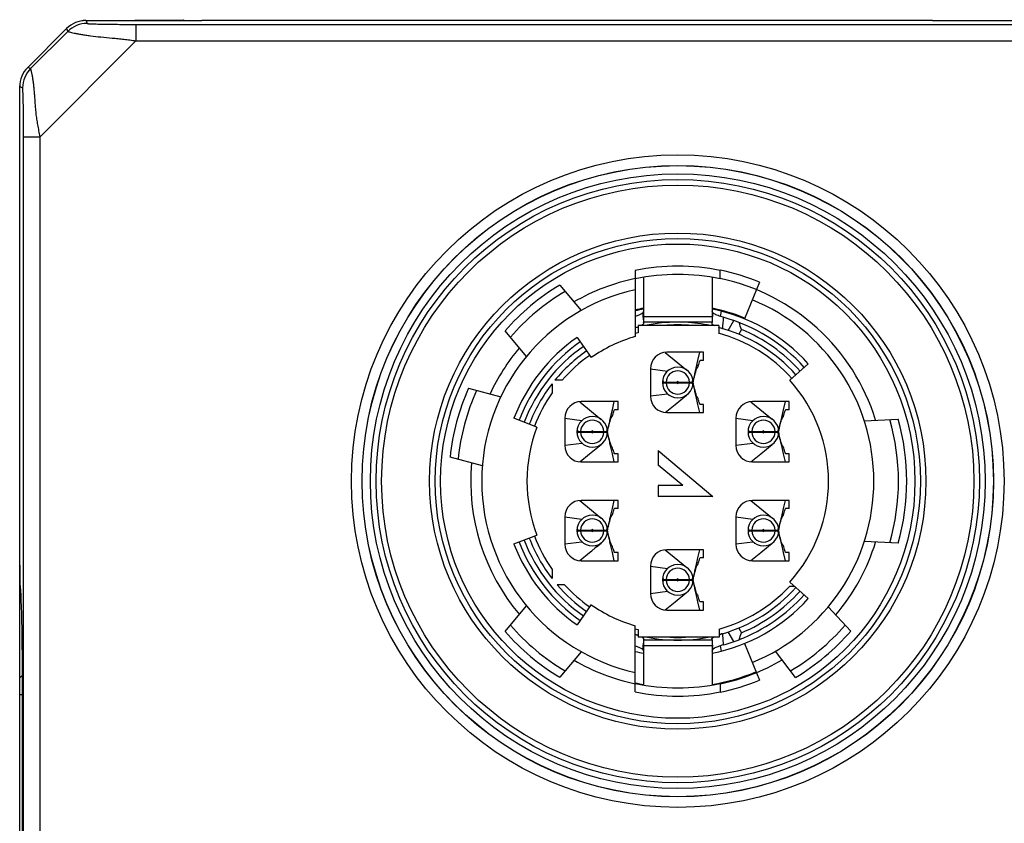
# Model space of a CAD drawing. Header units: millimetres. Extents: x 0 to 559, y 0 to 432.
# Tile 7 of 8: x 270 to 288, y 278 to 293. Entities that reach past the tile are written whole.
import ezdxf

# ---------------------------------------------------------------- set-up
doc = ezdxf.new("R2010")
doc.units = ezdxf.units.MM
doc.header["$LTSCALE"] = 30.734
doc.layers.add('00_COMPONENTS', color=7, linetype='CONTINUOUS')

msp = doc.modelspace()

# ---------------------------------------------------------------- linework, layer by layer
at = {"layer": '00_COMPONENTS', "color": 7}
for p, q in [((271.074, 292.988), (272.851, 293.004)), ((272.851, 293.004), (272.867, 292.988)), ((270.72, 292.842), (270.013, 292.135)), ((271.074, 292.988), (273.19, 292.988)), ((272.57, 293.001), (272.57, 292.988)), ((286.508, 292.988), (273.19, 292.988)), ((286.508, 292.988), (291.225, 292.988)), ((269.867, 265.195), (269.867, 291.781)), ((281.092, 288.432), (281.092, 287.227)), ((282.642, 288.278), (282.642, 288.436)), ((279.714, 288.165), (280.105, 287.699)), ((281.242, 288.307), (281.242, 287.588)), ((282.492, 288.307), (282.492, 287.488)), ((283.355, 288.22), (283.08, 287.55)), ((281.242, 287.688), (281.23, 287.66)), ((282.503, 287.66), (282.492, 287.688)), ((282.658, 287.689), (282.638, 287.593)), ((281.242, 287.588), (282.492, 287.588)), ((281.242, 287.582), (281.242, 287.488)), ((281.246, 287.468), (281.242, 287.488)), ((282.492, 287.488), (281.242, 287.488)), ((281.367, 287.445), (281.37, 287.427)), ((282.492, 287.488), (282.487, 287.468)), ((282.488, 287.461), (282.49, 287.458)), ((282.787, 287.338), (282.889, 287.515)), ((279.109, 286.864), (278.718, 287.33)), ((281.142, 287.427), (281.142, 287.293)), ((282.612, 287.427), (281.142, 287.427)), ((282.612, 287.427), (282.612, 287.288)), ((283.027, 287.355), (282.977, 287.267)), ((280.031, 287.21), (280.289, 286.841)), ((281.638, 286.937), (282.032, 286.614)), ((282.337, 286.938), (281.667, 286.938)), ((282.234, 286.788), (282.269, 286.938)), ((282.337, 286.788), (282.337, 286.938)), ((282.201, 286.646), (282.234, 286.788)), ((282.268, 286.783), (282.272, 286.788)), ((282.337, 286.788), (282.272, 286.788)), ((284.245, 286.73), (283.91, 286.429)), ((281.367, 286.638), (281.367, 286.138)), ((281.367, 286.635), (281.677, 286.594)), ((282.195, 286.623), (282.197, 286.627)), ((282.197, 286.627), (282.201, 286.646)), ((282.213, 286.645), (282.231, 286.666)), ((279.574, 286.365), (279.574, 286.197)), ((279.756, 286.428), (279.625, 286.428)), ((281.587, 286.388), (281.737, 286.388)), ((281.606, 286.393), (282.146, 286.393)), ((281.606, 286.383), (282.146, 286.383)), ((282.146, 286.393), (282.15, 286.408)), ((282.15, 286.369), (282.146, 286.383)), ((282.148, 286.364), (282.147, 286.374)), ((282.15, 286.42), (282.153, 286.438)), ((282.15, 286.408), (282.153, 286.423)), ((282.152, 286.359), (282.15, 286.369)), ((278.051, 286.284), (278.639, 286.126)), ((281.367, 286.142), (281.677, 286.182)), ((281.593, 286.355), (281.594, 286.355)), ((280.078, 286.037), (280.472, 285.714)), ((280.777, 286.038), (280.107, 286.038)), ((280.674, 285.888), (280.709, 286.038)), ((280.777, 285.888), (280.777, 286.038)), ((281.819, 285.988), (282.027, 286.159)), ((282.196, 286.15), (282.195, 286.154)), ((282.201, 286.131), (282.196, 286.15)), ((282.234, 285.988), (282.201, 286.131)), ((282.231, 286.11), (282.213, 286.132)), ((283.198, 286.037), (283.592, 285.714)), ((283.897, 286.038), (283.227, 286.038)), ((283.794, 285.888), (283.829, 286.038)), ((283.897, 285.888), (283.897, 286.038)), ((280.641, 285.746), (280.674, 285.888)), ((280.712, 285.888), (280.708, 285.883)), ((280.777, 285.888), (280.712, 285.888)), ((281.638, 285.84), (281.819, 285.988)), ((281.667, 285.838), (282.337, 285.838)), ((282.269, 285.838), (282.234, 285.988)), ((282.272, 285.988), (282.268, 285.994)), ((282.337, 285.988), (282.272, 285.988)), ((282.337, 285.838), (282.337, 285.988)), ((283.761, 285.746), (283.794, 285.888)), ((283.828, 285.883), (283.832, 285.888)), ((283.897, 285.888), (283.832, 285.888)), ((279.299, 285.574), (278.879, 285.735)), ((279.807, 285.738), (279.807, 285.238)), ((279.807, 285.735), (280.117, 285.694)), ((280.635, 285.723), (280.637, 285.727)), ((280.637, 285.727), (280.641, 285.746)), ((280.653, 285.745), (280.671, 285.766)), ((282.927, 285.738), (282.927, 285.238)), ((282.927, 285.735), (283.237, 285.694)), ((283.755, 285.723), (283.757, 285.727)), ((283.757, 285.727), (283.761, 285.746)), ((283.773, 285.745), (283.791, 285.766)), ((285.268, 285.688), (285.885, 285.72)), ((280.027, 285.488), (280.177, 285.488)), ((280.046, 285.493), (280.586, 285.493)), ((280.046, 285.483), (280.586, 285.483)), ((280.586, 285.493), (280.59, 285.508)), ((280.59, 285.469), (280.586, 285.483)), ((280.588, 285.464), (280.587, 285.474)), ((280.59, 285.52), (280.593, 285.538)), ((280.59, 285.508), (280.593, 285.523)), ((280.592, 285.459), (280.59, 285.469)), ((283.147, 285.488), (283.297, 285.488)), ((283.166, 285.493), (283.706, 285.493)), ((283.166, 285.483), (283.706, 285.483)), ((283.706, 285.493), (283.71, 285.508)), ((283.71, 285.469), (283.706, 285.483)), ((283.708, 285.464), (283.707, 285.474)), ((283.71, 285.52), (283.713, 285.538)), ((283.71, 285.508), (283.713, 285.523)), ((283.712, 285.459), (283.71, 285.469)), ((280.033, 285.455), (280.034, 285.455)), ((283.153, 285.455), (283.154, 285.455)), ((279.807, 285.242), (280.117, 285.282)), ((280.259, 285.088), (280.467, 285.259)), ((280.636, 285.25), (280.635, 285.254)), ((280.641, 285.231), (280.636, 285.25)), ((280.674, 285.088), (280.641, 285.231)), ((280.671, 285.21), (280.653, 285.232)), ((281.507, 285.148), (281.507, 284.878)), ((281.507, 285.148), (282.507, 284.308)), ((282.927, 285.242), (283.237, 285.282)), ((283.379, 285.088), (283.587, 285.259)), ((283.756, 285.25), (283.755, 285.254)), ((283.761, 285.231), (283.756, 285.25)), ((283.794, 285.088), (283.761, 285.231)), ((283.791, 285.21), (283.773, 285.232)), ((278.303, 284.87), (277.715, 285.028)), ((280.078, 284.94), (280.259, 285.088)), ((280.107, 284.938), (280.777, 284.938)), ((280.709, 284.938), (280.674, 285.088)), ((280.712, 285.088), (280.708, 285.094)), ((280.777, 285.088), (280.712, 285.088)), ((280.777, 284.938), (280.777, 285.088)), ((283.198, 284.94), (283.379, 285.088)), ((283.227, 284.938), (283.897, 284.938)), ((283.829, 284.938), (283.794, 285.088)), ((283.832, 285.088), (283.828, 285.094)), ((283.897, 285.088), (283.832, 285.088)), ((283.897, 284.938), (283.897, 285.088)), ((281.957, 284.508), (281.507, 284.878)), ((281.507, 284.508), (281.507, 284.308)), ((281.957, 284.508), (281.507, 284.508)), ((280.078, 284.237), (280.471, 283.915)), ((280.777, 284.238), (280.107, 284.238)), ((280.674, 284.088), (280.709, 284.238)), ((280.777, 284.088), (280.777, 284.238)), ((282.507, 284.308), (281.507, 284.308)), ((283.198, 284.237), (283.592, 283.914)), ((283.897, 284.238), (283.227, 284.238)), ((283.794, 284.088), (283.829, 284.238)), ((283.897, 284.088), (283.897, 284.238)), ((280.641, 283.946), (280.674, 284.088)), ((280.712, 284.088), (280.708, 284.083)), ((280.777, 284.088), (280.712, 284.088)), ((283.761, 283.946), (283.794, 284.088)), ((283.828, 284.083), (283.832, 284.088)), ((283.897, 284.088), (283.832, 284.088)), ((279.807, 283.938), (279.807, 283.438)), ((279.807, 283.935), (280.117, 283.894)), ((280.635, 283.923), (280.637, 283.927)), ((280.637, 283.927), (280.641, 283.946)), ((280.653, 283.945), (280.671, 283.966)), ((282.927, 283.938), (282.927, 283.438)), ((282.927, 283.935), (283.237, 283.894)), ((283.755, 283.923), (283.757, 283.927)), ((283.757, 283.927), (283.761, 283.946)), ((283.773, 283.945), (283.791, 283.966)), ((280.027, 283.688), (280.177, 283.688)), ((280.046, 283.693), (280.586, 283.693)), ((280.046, 283.683), (280.586, 283.683)), ((280.586, 283.693), (280.59, 283.708)), ((280.59, 283.669), (280.586, 283.683)), ((280.588, 283.664), (280.587, 283.674)), ((280.59, 283.72), (280.593, 283.738)), ((280.59, 283.708), (280.593, 283.723)), ((280.592, 283.659), (280.59, 283.669)), ((283.147, 283.688), (283.297, 283.688)), ((283.166, 283.693), (283.706, 283.693)), ((283.166, 283.683), (283.706, 283.683)), ((283.706, 283.693), (283.71, 283.708)), ((283.71, 283.669), (283.706, 283.683)), ((283.708, 283.664), (283.707, 283.674)), ((283.71, 283.72), (283.713, 283.738)), ((283.71, 283.708), (283.713, 283.723)), ((283.712, 283.659), (283.71, 283.669)), ((278.879, 283.442), (279.299, 283.603)), ((280.033, 283.655), (280.034, 283.655)), ((283.153, 283.655), (283.154, 283.655)), ((285.885, 283.457), (285.268, 283.488)), ((279.807, 283.442), (280.117, 283.482)), ((280.259, 283.288), (280.298, 283.32)), ((280.298, 283.32), (280.359, 283.37)), ((280.473, 283.463), (280.359, 283.37)), ((280.384, 283.39), (280.467, 283.459)), ((280.467, 283.458), (280.473, 283.463)), ((280.636, 283.45), (280.635, 283.454)), ((280.641, 283.431), (280.636, 283.45)), ((280.674, 283.288), (280.641, 283.431)), ((280.671, 283.41), (280.653, 283.432)), ((281.638, 283.337), (282.032, 283.014)), ((282.337, 283.338), (281.667, 283.338)), ((282.234, 283.188), (282.269, 283.338)), ((282.337, 283.188), (282.337, 283.338)), ((282.927, 283.442), (283.237, 283.482)), ((283.379, 283.288), (283.587, 283.459)), ((283.756, 283.45), (283.755, 283.454)), ((283.761, 283.431), (283.756, 283.45)), ((283.794, 283.288), (283.761, 283.431)), ((283.791, 283.41), (283.773, 283.432)), ((280.078, 283.14), (280.259, 283.288)), ((280.107, 283.138), (280.777, 283.138)), ((280.709, 283.138), (280.674, 283.288)), ((280.712, 283.288), (280.708, 283.294)), ((280.777, 283.288), (280.712, 283.288)), ((280.777, 283.138), (280.777, 283.288)), ((282.201, 283.046), (282.234, 283.188)), ((282.272, 283.188), (282.268, 283.183)), ((282.337, 283.188), (282.272, 283.188)), ((283.198, 283.14), (283.379, 283.288)), ((283.227, 283.138), (283.897, 283.138)), ((283.829, 283.138), (283.794, 283.288)), ((283.832, 283.288), (283.828, 283.294)), ((283.897, 283.288), (283.832, 283.288)), ((283.897, 283.138), (283.897, 283.288)), ((279.574, 282.98), (279.574, 282.812)), ((281.367, 283.038), (281.367, 282.538)), ((281.367, 283.035), (281.677, 282.994)), ((282.195, 283.023), (282.197, 283.027)), ((282.197, 283.027), (282.201, 283.046)), ((282.213, 283.045), (282.231, 283.066)), ((281.587, 282.788), (281.737, 282.788)), ((281.606, 282.793), (282.146, 282.793)), ((281.606, 282.783), (282.146, 282.783)), ((282.146, 282.793), (282.15, 282.808)), ((282.15, 282.769), (282.146, 282.783)), ((282.148, 282.764), (282.147, 282.774)), ((282.15, 282.82), (282.153, 282.838)), ((282.15, 282.808), (282.153, 282.823)), ((279.803, 282.696), (279.669, 282.696)), ((281.593, 282.755), (281.594, 282.755)), ((282.152, 282.759), (282.15, 282.769)), ((284.001, 282.667), (283.903, 282.667)), ((283.91, 282.748), (284.245, 282.447)), ((281.367, 282.542), (281.677, 282.582)), ((281.819, 282.388), (281.997, 282.534)), ((281.997, 282.534), (282.027, 282.558)), ((282.027, 282.558), (282.032, 282.562)), ((282.196, 282.55), (282.195, 282.554)), ((282.201, 282.531), (282.196, 282.55)), ((282.234, 282.388), (282.201, 282.531)), ((282.231, 282.51), (282.213, 282.532)), ((278.718, 281.847), (279.109, 282.313)), ((280.289, 282.336), (280.031, 281.967)), ((281.638, 282.24), (281.819, 282.388)), ((281.667, 282.238), (282.337, 282.238)), ((282.269, 282.238), (282.234, 282.388)), ((282.272, 282.388), (282.268, 282.394)), ((282.337, 282.388), (282.272, 282.388)), ((282.337, 282.238), (282.337, 282.388)), ((284.61, 282.296), (285.02, 281.853)), ((281.092, 280.745), (281.092, 281.95)), ((281.142, 281.884), (281.142, 281.742)), ((282.621, 281.892), (282.621, 281.742)), ((282.977, 281.909), (283.027, 281.822)), ((282.621, 281.742), (281.142, 281.742)), ((281.245, 281.716), (281.242, 281.72)), ((281.246, 281.709), (281.242, 281.688)), ((281.369, 281.742), (281.367, 281.732)), ((282.487, 281.709), (282.492, 281.688)), ((282.488, 281.716), (282.491, 281.72)), ((282.889, 281.662), (282.787, 281.838)), ((281.23, 281.517), (281.242, 281.488)), ((281.242, 281.688), (281.242, 281.595)), ((282.492, 281.688), (281.242, 281.688)), ((281.242, 281.588), (281.242, 280.87)), ((281.242, 281.588), (282.492, 281.588)), ((282.492, 281.688), (282.492, 280.87)), ((282.492, 281.488), (282.503, 281.517)), ((282.638, 281.583), (282.658, 281.488)), ((283.08, 281.627), (283.355, 280.956)), ((280.105, 281.478), (279.714, 281.011)), ((284.013, 281.008), (283.647, 281.489)), ((282.642, 280.898), (282.642, 280.741)), ((269.919, 269.486), (269.919, 280.688))]:
    msp.add_line(p, q, dxfattribs=at)
at = {"layer": '00_COMPONENTS', "color": 4}
for p, q in [((271.984, 292.918), (271.984, 292.618)), ((271.984, 292.918), (296.749, 292.918)), ((270.743, 292.79), (270.066, 292.113)), ((271.984, 292.618), (270.237, 290.87)), ((271.984, 292.618), (296.749, 292.618)), ((270.066, 292.113), (270.013, 292.135)), ((269.92, 291.759), (269.867, 291.781)), ((269.937, 290.87), (270.237, 290.87)), ((269.937, 266.106), (269.937, 290.87)), ((270.237, 266.106), (270.237, 290.87)), ((269.883, 282.66), (269.867, 282.66)), ((282.681, 281.805), (282.689, 281.689)), ((269.867, 281.001), (269.918, 281.052)), ((269.919, 280.691), (269.867, 280.691))]:
    msp.add_line(p, q, dxfattribs=at)
at = {"layer": '00_COMPONENTS', "color": 7}
for radius in [5.95, 5.757, 5.5, 5.4, 4.525, 4.425, 4.325]:
    msp.add_circle((281.866, 284.588), radius, dxfattribs=at)
at = {"layer": '00_COMPONENTS', "color": 4}
for radius in [5.755, 5.605]:
    msp.add_circle((281.866, 284.588), radius, dxfattribs=at)
at = {"layer": '00_COMPONENTS', "color": 7}
for centre, radius, start, end in [((271.074, 292.488), 0.5, 90, 135), ((271.074, 292.489), 0.5, 89.9993, 135.0007), ((270.367, 291.781), 0.5, 135, 180), ((270.366, 291.781), 0.5, 134.9993, 180.0007), ((281.866, 284.588), 3.92, 78.5987, 101.4013), ((281.866, 284.588), 3.77, 78.1387, 101.8613), ((281.866, 284.588), 3.925, 67.7189, 78.6118), ((281.866, 284.588), 4.175, 121.0432, 138.9566), ((281.866, 284.589), 3.775, 101.8469, 120.0855), ((281.866, 284.588), 3.775, 17.1083, 78.1528), ((281.866, 284.589), 3.575, 102.5202, 257.4796), ((281.866, 284.588), 4.025, 120.7064, 139.2933), ((281.866, 284.588), 3.575, 292.2809, 67.7189), ((281.866, 284.588), 3.215, 101.2109, 103.9488), ((281.866, 284.588), 3.2, 101.2637, 104.0157), ((281.866, 284.588), 3.215, 67.7188, 78.7889), ((281.866, 284.588), 3.2, 42, 78.7368), ((281.236, 287.466), 0.00976, 3.7986, 12.1754), ((281.866, 284.588), 2.9, 90, 101.8466), ((281.866, 284.588), 2.85, 84.791, 95.209), ((281.866, 284.588), 2.9, 78.1534, 87.2472), ((282.497, 287.466), 0.00977, 167.8305, 176.2135), ((281.867, 284.589), 3.1, 42.0004, 74.4918), ((274.21, 284.385), 9.304, 18.613, 19.4286), ((280.678, 288.546), 1.233, 289.6016, 292.0951), ((281.866, 284.588), 2.9, 104.4747, 105.5003), ((281.866, 284.588), 2.8, 105.0036, 106.0685), ((281.866, 284.588), 2.9, 42, 75.1135), ((281.866, 284.588), 2.8, 42, 74.5689), ((281.867, 284.589), 3, 42.0004, 67.2348), ((281.866, 284.588), 3.2, 125, 159), ((281.866, 284.588), 3.1, 125.0002, 159.0001), ((281.866, 284.588), 2.75, 106.3687, 125), ((281.866, 284.588), 3.775, 139.9149, 155.0852), ((281.866, 284.588), 3, 125.0001, 159.0001), ((281.866, 284.588), 2.9, 125, 140.6222), ((281.667, 286.638), 0.3, 90.0003, 180), ((281.866, 284.588), 2.8, 125, 138.9217), ((281.866, 286.388), 0.28, 1.0232, 358.9773), ((281.866, 284.588), 2.9, 142.2207, 159), ((281.866, 286.388), 0.13, 177.7275, 182.2066), ((281.866, 284.588), 2.75, 318, 42), ((281.866, 284.588), 4.175, 156.0432, 173.9566), ((281.866, 284.588), 4.025, 155.7064, 174.2933), ((281.866, 284.588), 2.8, 144.9452, 159), ((280.107, 285.738), 0.3, 90.0003, 180), ((281.667, 286.138), 0.3, 180, 270), ((283.227, 285.738), 0.3, 90.0003, 180), ((280.307, 285.488), 0.28, 1.0232, 358.9773), ((283.427, 285.488), 0.28, 1.0232, 358.9773), ((281.866, 284.588), 4.025, 343.7891, 16.2109), ((281.866, 284.588), 4.175, 344.2753, 15.7253), ((281.866, 284.588), 2.75, 159, 201), ((280.307, 285.488), 0.13, 177.7275, 182.2066), ((283.427, 285.488), 0.13, 177.7275, 182.2066), ((280.107, 285.238), 0.3, 180, 270), ((283.227, 285.238), 0.3, 180, 270), ((281.866, 284.588), 3.775, 174.9149, 220.0851), ((280.107, 283.938), 0.3, 90.0003, 180), ((283.227, 283.938), 0.3, 90.0003, 180), ((280.307, 283.688), 0.28, 1.0232, 358.9773), ((283.427, 283.688), 0.28, 1.0232, 358.9773), ((280.307, 283.688), 0.13, 177.7275, 182.2066), ((283.427, 283.688), 0.13, 177.7275, 182.2066), ((281.866, 284.588), 3, 201.0001, 235), ((281.866, 284.588), 2.9, 201, 217.7793), ((281.866, 284.588), 2.8, 201, 215.0547), ((281.866, 284.588), 3.2, 201, 235), ((281.866, 284.588), 3.1, 201.0001, 234.9999), ((280.107, 283.438), 0.3, 180, 270), ((281.667, 283.038), 0.3, 90.0003, 180), ((283.227, 283.438), 0.3, 180, 270), ((281.866, 284.588), 3.775, 319.73, 342.8911), ((281.866, 282.788), 0.28, 1.0232, 358.9773), ((281.866, 282.788), 0.13, 177.7275, 182.2066), ((281.866, 284.588), 2.9, 220.7411, 235), ((281.866, 284.588), 2.8, 222.528, 235), ((281.866, 284.588), 2.8, 285.6379, 316.6661), ((281.866, 284.588), 2.9, 286.3096, 318), ((281.667, 282.538), 0.3, 180, 270), ((281.866, 284.588), 3.2, 281.2634, 318), ((281.866, 284.589), 3.1, 291.1351, 317.9983), ((281.866, 284.589), 3, 292.7665, 317.9983), ((281.866, 284.588), 2.75, 235, 253.6313), ((281.866, 284.588), 4.025, 220.7064, 239.2933), ((281.866, 284.588), 2.8, 253.9315, 254.9964), ((281.866, 284.588), 4.025, 300.7064, 319.2933), ((281.866, 284.588), 4.175, 221.0432, 238.9566), ((281.866, 284.588), 2.9, 254.4998, 255.5253), ((271.919, 282.326), 9.347, 356.2144, 356.2232), ((281.236, 281.711), 0.00977, 347.8296, 356.2206), ((281.866, 284.588), 2.9, 258.9903, 281.0096), ((281.866, 284.588), 2.85, 267.2116, 272.7884), ((282.497, 281.711), 0.00978, 183.7811, 192.1782), ((281.877, 284.553), 2.863, 285.074, 286.3138), ((281.866, 284.588), 3.1, 285.5085, 291.135), ((274.211, 284.792), 9.303, 340.566, 341.3817), ((281.866, 284.588), 4.175, 300.9432, 319.0566), ((281.866, 284.588), 3.2, 255.9845, 258.7364), ((281.867, 284.588), 3.775, 239.9149, 258.1529), ((281.866, 284.588), 3.775, 281.8472, 300.2701), ((281.866, 284.588), 3.76, 279.589, 292.2808), ((281.866, 284.588), 3.76, 258.1052, 260.4135), ((281.866, 284.588), 3.77, 258.1387, 281.8613), ((281.866, 284.588), 3.925, 281.3882, 292.2811), ((281.866, 284.588), 3.92, 258.5987, 281.4013)]:
    msp.add_arc(centre, radius, start, end, dxfattribs=at)
at = {"layer": '00_COMPONENTS', "color": 4}
for centre, radius, start, end in [((271.094, 292.439), 0.496, 89.9702, 135.0298), ((270.42, 291.759), 0.5, 135.0169, 179.9831), ((276.693, 287.188), 4.561, 5.0973, 5.9355), ((287.04, 287.188), 4.561, 174.0634, 174.9015), ((276.714, 287.19), 4.541, 4.3174, 5.0973), ((287.015, 287.19), 4.536, 175.3215, 175.5313), ((287.024, 287.19), 4.545, 174.9018, 175.3215), ((291.814, 286.851), 9.148, 175.4568, 176.7375), ((281.866, 286.388), 0.212, 1.3508, 178.6491), ((281.866, 286.388), 0.212, 181.3509, 358.6492), ((281.866, 286.388), 0.016, 18.1846, 161.8394), ((281.866, 286.388), 0.016, 198.1847, 341.8392), ((280.307, 285.488), 0.212, 1.3508, 178.6491), ((283.427, 285.488), 0.212, 1.3508, 178.6491), ((280.307, 285.488), 0.212, 181.3509, 358.6492), ((280.307, 285.488), 0.016, 18.1846, 161.8394), ((280.307, 285.488), 0.016, 198.1847, 341.8392), ((283.427, 285.488), 0.212, 181.3509, 358.6492), ((283.427, 285.488), 0.016, 18.1846, 161.8394), ((283.427, 285.488), 0.016, 198.1847, 341.8392), ((280.307, 283.688), 0.212, 1.3508, 178.6491), ((283.427, 283.688), 0.212, 1.3508, 178.6491), ((280.307, 283.688), 0.212, 181.3509, 358.6492), ((280.307, 283.688), 0.016, 18.1846, 161.8394), ((280.307, 283.688), 0.016, 198.1847, 341.8392), ((283.427, 283.688), 0.212, 181.3509, 358.6492), ((283.427, 283.688), 0.016, 18.1846, 161.8394), ((283.427, 283.688), 0.016, 198.1847, 341.8392), ((281.866, 282.788), 0.212, 1.3508, 178.6491), ((281.866, 282.788), 0.212, 181.3509, 358.6492), ((281.866, 282.788), 0.016, 18.1846, 161.8394), ((281.866, 282.788), 0.016, 198.1847, 341.8392), ((276.694, 281.989), 4.561, 354.0632, 354.9011), ((276.709, 281.987), 4.545, 354.9015, 355.321), ((276.718, 281.986), 4.536, 355.3211, 355.5309), ((287.017, 281.987), 4.538, 184.3192, 185.0997), ((287.037, 281.988), 4.559, 185.0998, 185.9378), ((291.811, 282.326), 9.144, 183.9903, 184.5441)]:
    msp.add_arc(centre, radius, start, end, dxfattribs=at)
at = {"layer": '00_COMPONENTS', "color": 7}
for centre, major_axis, start_param, end_param in [((269.874, 283.055), (0, 0.3), 1.570796, 2.974145), ((269.864, 280.688), (0, 2.1), -1.570796, -0.167448)]:
    msp.add_ellipse(centre, major_axis=major_axis, ratio=0.026186, start_param=start_param, end_param=end_param, dxfattribs=at)
at = {"layer": '00_COMPONENTS', "color": 4}
for points, knots in [([(270.72, 292.842), (270.722, 292.838), (270.725, 292.831), (270.728, 292.822), (270.731, 292.816), (270.734, 292.809), (270.736, 292.803), (270.738, 292.799), (270.739, 292.796), (270.74, 292.792), (270.742, 292.79), (270.743, 292.79)], [0, 0, 0, 0, 0.251083, 0.376624, 0.502165, 0.627703, 0.753233, 0.816053, 0.878697, 0.941823, 1, 1, 1, 1]), ([(271.074, 292.988), (271.075, 292.984), (271.078, 292.977), (271.082, 292.969), (271.085, 292.962), (271.087, 292.955), (271.09, 292.95), (271.091, 292.945), (271.093, 292.942), (271.094, 292.939), (271.095, 292.936), (271.094, 292.935)], [0, 0, 0, 0, 0.251107, 0.376661, 0.502215, 0.627767, 0.753314, 0.816121, 0.878806, 0.941884, 1, 1, 1, 1]), ([(271.094, 292.935), (271.094, 292.935), (271.094, 292.935), (271.095, 292.935), (271.096, 292.934), (271.097, 292.934), (271.1, 292.933), (271.104, 292.933), (271.11, 292.932), (271.12, 292.931), (271.134, 292.93), (271.157, 292.929), (271.192, 292.928), (271.239, 292.926), (271.292, 292.925), (271.35, 292.924), (271.411, 292.922), (271.476, 292.921), (271.567, 292.92), (271.686, 292.919), (271.833, 292.918), (271.934, 292.918), (271.984, 292.918)], [0, 0, 0, 0, 0.000564, 0.001049, 0.001755, 0.00387, 0.006943, 0.010962, 0.015902, 0.028418, 0.044199, 0.062924, 0.107951, 0.161249, 0.221041, 0.286012, 0.355203, 0.427911, 0.503614, 0.662441, 0.828937, 1, 1, 1, 1]), ([(270.743, 292.79), (270.744, 292.789), (270.747, 292.788), (270.754, 292.787), (270.764, 292.784), (270.783, 292.779), (270.816, 292.771), (270.864, 292.76), (270.924, 292.748), (270.994, 292.735), (271.073, 292.722), (271.191, 292.705), (271.353, 292.687), (271.521, 292.673), (271.661, 292.66), (271.768, 292.649), (271.858, 292.638), (271.93, 292.627), (271.966, 292.621), (271.984, 292.618)], [0, 0, 0, 0, 0.002634, 0.008052, 0.016229, 0.027125, 0.056832, 0.096544, 0.145415, 0.202424, 0.266447, 0.336328, 0.489333, 0.654068, 0.73916, 0.825433, 0.912503, 0.956223, 1, 1, 1, 1]), ([(270.237, 290.87), (270.231, 290.906), (270.218, 290.978), (270.199, 291.086), (270.179, 291.191), (270.166, 291.297), (270.157, 291.401), (270.15, 291.502), (270.143, 291.6), (270.136, 291.693), (270.127, 291.78), (270.117, 291.86), (270.107, 291.932), (270.097, 291.984), (270.09, 292.021), (270.085, 292.044), (270.081, 292.064), (270.077, 292.08), (270.073, 292.093), (270.07, 292.102), (270.069, 292.107), (270.068, 292.11), (270.067, 292.112), (270.066, 292.113), (270.066, 292.113)], [0, 0, 0, 0, 0.087333, 0.174185, 0.26007, 0.34468, 0.427714, 0.508726, 0.587091, 0.661968, 0.732312, 0.796913, 0.854495, 0.903818, 0.925033, 0.943789, 0.95998, 0.973519, 0.984332, 0.992362, 0.995321, 0.997573, 0.999124, 1, 1, 1, 1]), ([(269.937, 290.87), (269.937, 290.922), (269.937, 291.023), (269.937, 291.173), (269.935, 291.293), (269.934, 291.385), (269.933, 291.449), (269.932, 291.509), (269.93, 291.565), (269.929, 291.616), (269.928, 291.656), (269.926, 291.684), (269.925, 291.702), (269.925, 291.718), (269.924, 291.732), (269.923, 291.743), (269.922, 291.751), (269.921, 291.755), (269.921, 291.757), (269.92, 291.759), (269.92, 291.759), (269.92, 291.759)], [0, 0, 0, 0, 0.172874, 0.342981, 0.503745, 0.579317, 0.651238, 0.719121, 0.782444, 0.840459, 0.892086, 0.915054, 0.935824, 0.954135, 0.969709, 0.982269, 0.991573, 0.994949, 0.99746, 0.999119, 1, 1, 1, 1])]:
    msp.add_open_spline(points, degree=3, knots=knots, dxfattribs=at)
at = {"layer": '00_COMPONENTS', "color": 7}
for points, knots in [([(281.203, 287.638), (281.196, 287.634), (281.18, 287.627), (281.143, 287.611), (281.113, 287.6), (281.092, 287.592)], [0, 0, 0, 0, 0.19783, 0.435498, 1, 1, 1, 1]), ([(281.23, 287.66), (281.228, 287.656), (281.219, 287.647), (281.21, 287.641), (281.203, 287.638)], [0, 0, 0, 0, 0.392575, 1, 1, 1, 1]), ([(282.53, 287.638), (282.524, 287.641), (282.514, 287.647), (282.505, 287.656), (282.503, 287.66)], [0, 0, 0, 0, 0.607358, 1, 1, 1, 1]), ([(282.695, 287.576), (282.663, 287.585), (282.618, 287.6), (282.563, 287.622), (282.54, 287.633), (282.53, 287.638)], [0, 0, 0, 0, 0.566546, 0.807242, 1, 1, 1, 1]), ([(281.194, 287.427), (281.202, 287.43), (281.215, 287.437), (281.23, 287.446), (281.239, 287.453), (281.244, 287.459), (281.246, 287.464), (281.246, 287.467)], [0, 0, 0, 0, 0.371301, 0.660344, 0.772678, 0.864516, 1, 1, 1, 1]), ([(282.487, 287.467), (282.487, 287.466), (282.487, 287.464), (282.488, 287.462), (282.488, 287.461)], [0, 0, 0, 0, 0.238293, 1, 1, 1, 1]), ([(282.49, 287.458), (282.492, 287.455), (282.497, 287.45), (282.514, 287.439), (282.528, 287.432), (282.539, 287.427)], [0, 0, 0, 0, 0.167794, 0.390614, 1, 1, 1, 1]), ([(282.612, 287.396), (282.617, 287.394), (282.637, 287.386), (282.659, 287.378), (282.675, 287.374)], [0, 0, 0, 0, 0.243534, 1, 1, 1, 1]), ([(282.231, 286.666), (282.234, 286.676), (282.246, 286.715), (282.259, 286.754), (282.268, 286.783)], [0, 0, 0, 0, 0.253326, 1, 1, 1, 1]), ([(282.153, 286.438), (282.156, 286.454), (282.163, 286.485), (282.178, 286.546), (282.188, 286.592), (282.195, 286.623)], [0, 0, 0, 0, 0.253704, 0.503258, 1, 1, 1, 1]), ([(282.153, 286.423), (282.16, 286.454), (282.175, 286.515), (282.19, 286.576), (282.199, 286.605)], [0, 0, 0, 0, 0.515812, 1, 1, 1, 1]), ([(282.199, 286.605), (282.2, 286.608), (282.204, 286.622), (282.209, 286.635), (282.213, 286.645)], [0, 0, 0, 0, 0.265889, 1, 1, 1, 1]), ([(282.213, 286.645), (282.213, 286.646), (282.216, 286.652), (282.218, 286.657), (282.221, 286.661)], [0, 0, 0, 0, 0.275538, 1, 1, 1, 1]), ([(282.221, 286.661), (282.221, 286.662), (282.223, 286.664), (282.226, 286.667), (282.229, 286.668), (282.231, 286.667), (282.231, 286.666)], [0, 0, 0, 0, 0.318563, 0.578996, 0.788778, 1, 1, 1, 1]), ([(281.594, 286.422), (281.593, 286.422), (281.591, 286.422), (281.589, 286.42), (281.588, 286.419)], [0, 0, 0, 0, 0.206077, 1, 1, 1, 1]), ([(281.606, 286.393), (281.605, 286.398), (281.603, 286.405), (281.601, 286.415), (281.597, 286.422), (281.594, 286.422)], [0, 0, 0, 0, 0.390493, 0.686375, 1, 1, 1, 1]), ([(281.594, 286.355), (281.597, 286.355), (281.601, 286.362), (281.603, 286.372), (281.605, 286.379), (281.606, 286.383)], [0, 0, 0, 0, 0.313863, 0.609642, 1, 1, 1, 1]), ([(282.139, 286.422), (282.136, 286.422), (282.132, 286.415), (282.13, 286.405), (282.128, 286.398), (282.127, 286.393)], [0, 0, 0, 0, 0.313603, 0.609489, 1, 1, 1, 1]), ([(282.127, 286.383), (282.128, 286.379), (282.13, 286.372), (282.132, 286.362), (282.136, 286.355), (282.139, 286.355)], [0, 0, 0, 0, 0.390526, 0.686435, 1, 1, 1, 1]), ([(282.145, 286.419), (282.144, 286.42), (282.143, 286.421), (282.141, 286.422), (282.139, 286.422)], [0, 0, 0, 0, 0.308949, 1, 1, 1, 1]), ([(282.147, 286.403), (282.147, 286.405), (282.148, 286.411), (282.149, 286.416), (282.15, 286.42)], [0, 0, 0, 0, 0.26665, 1, 1, 1, 1]), ([(282.153, 286.339), (282.153, 286.341), (282.151, 286.349), (282.149, 286.357), (282.148, 286.364)], [0, 0, 0, 0, 0.240634, 1, 1, 1, 1]), ([(281.588, 286.358), (281.589, 286.357), (281.59, 286.356), (281.592, 286.355), (281.593, 286.355)], [0, 0, 0, 0, 0.308213, 1, 1, 1, 1]), ([(282.139, 286.355), (282.14, 286.355), (282.142, 286.355), (282.144, 286.357), (282.145, 286.358)], [0, 0, 0, 0, 0.206219, 1, 1, 1, 1]), ([(282.199, 286.172), (282.19, 286.202), (282.174, 286.264), (282.159, 286.327), (282.152, 286.359)], [0, 0, 0, 0, 0.484131, 1, 1, 1, 1]), ([(282.195, 286.154), (282.188, 286.184), (282.178, 286.23), (282.163, 286.292), (282.156, 286.323), (282.153, 286.339)], [0, 0, 0, 0, 0.496179, 0.745695, 1, 1, 1, 1]), ([(282.213, 286.132), (282.211, 286.135), (282.206, 286.148), (282.202, 286.162), (282.199, 286.172)], [0, 0, 0, 0, 0.231454, 1, 1, 1, 1]), ([(282.221, 286.116), (282.22, 286.117), (282.217, 286.123), (282.214, 286.128), (282.213, 286.132)], [0, 0, 0, 0, 0.221634, 1, 1, 1, 1]), ([(282.231, 286.11), (282.231, 286.11), (282.229, 286.109), (282.226, 286.11), (282.223, 286.113), (282.221, 286.115), (282.221, 286.116)], [0, 0, 0, 0, 0.211222, 0.421004, 0.681437, 1, 1, 1, 1]), ([(282.268, 285.994), (282.265, 286.003), (282.252, 286.042), (282.24, 286.081), (282.231, 286.11)], [0, 0, 0, 0, 0.247185, 1, 1, 1, 1]), ([(280.671, 285.766), (280.674, 285.776), (280.686, 285.815), (280.699, 285.854), (280.708, 285.883)], [0, 0, 0, 0, 0.253326, 1, 1, 1, 1]), ([(283.791, 285.766), (283.794, 285.776), (283.806, 285.815), (283.819, 285.854), (283.828, 285.883)], [0, 0, 0, 0, 0.253326, 1, 1, 1, 1]), ([(280.593, 285.538), (280.596, 285.554), (280.603, 285.585), (280.618, 285.646), (280.628, 285.692), (280.635, 285.723)], [0, 0, 0, 0, 0.253704, 0.503258, 1, 1, 1, 1]), ([(280.593, 285.523), (280.6, 285.554), (280.615, 285.615), (280.63, 285.676), (280.639, 285.705)], [0, 0, 0, 0, 0.515812, 1, 1, 1, 1]), ([(280.639, 285.705), (280.64, 285.708), (280.644, 285.722), (280.649, 285.735), (280.653, 285.745)], [0, 0, 0, 0, 0.265889, 1, 1, 1, 1]), ([(280.653, 285.745), (280.653, 285.746), (280.656, 285.752), (280.658, 285.757), (280.661, 285.761)], [0, 0, 0, 0, 0.275538, 1, 1, 1, 1]), ([(280.661, 285.761), (280.661, 285.762), (280.663, 285.764), (280.666, 285.767), (280.669, 285.768), (280.671, 285.767), (280.671, 285.766)], [0, 0, 0, 0, 0.318563, 0.578996, 0.788778, 1, 1, 1, 1]), ([(283.713, 285.538), (283.716, 285.554), (283.723, 285.585), (283.738, 285.646), (283.748, 285.692), (283.755, 285.723)], [0, 0, 0, 0, 0.253704, 0.503258, 1, 1, 1, 1]), ([(283.713, 285.523), (283.72, 285.554), (283.735, 285.615), (283.75, 285.676), (283.759, 285.705)], [0, 0, 0, 0, 0.515812, 1, 1, 1, 1]), ([(283.759, 285.705), (283.76, 285.708), (283.764, 285.722), (283.769, 285.735), (283.773, 285.745)], [0, 0, 0, 0, 0.265889, 1, 1, 1, 1]), ([(283.773, 285.745), (283.773, 285.746), (283.776, 285.752), (283.778, 285.757), (283.781, 285.761)], [0, 0, 0, 0, 0.275538, 1, 1, 1, 1]), ([(283.781, 285.761), (283.781, 285.762), (283.783, 285.764), (283.786, 285.767), (283.789, 285.768), (283.791, 285.767), (283.791, 285.766)], [0, 0, 0, 0, 0.318563, 0.578996, 0.788778, 1, 1, 1, 1]), ([(280.034, 285.522), (280.033, 285.522), (280.031, 285.522), (280.029, 285.52), (280.028, 285.519)], [0, 0, 0, 0, 0.206077, 1, 1, 1, 1]), ([(280.046, 285.493), (280.045, 285.498), (280.043, 285.505), (280.041, 285.515), (280.037, 285.522), (280.034, 285.522)], [0, 0, 0, 0, 0.390493, 0.686375, 1, 1, 1, 1]), ([(280.034, 285.455), (280.037, 285.455), (280.041, 285.462), (280.043, 285.472), (280.045, 285.479), (280.046, 285.483)], [0, 0, 0, 0, 0.313863, 0.609642, 1, 1, 1, 1]), ([(280.579, 285.522), (280.576, 285.522), (280.572, 285.515), (280.57, 285.505), (280.568, 285.498), (280.567, 285.493)], [0, 0, 0, 0, 0.313603, 0.609489, 1, 1, 1, 1]), ([(280.567, 285.483), (280.568, 285.479), (280.57, 285.472), (280.572, 285.462), (280.576, 285.455), (280.579, 285.455)], [0, 0, 0, 0, 0.390526, 0.686435, 1, 1, 1, 1]), ([(280.585, 285.519), (280.584, 285.52), (280.583, 285.521), (280.581, 285.522), (280.579, 285.522)], [0, 0, 0, 0, 0.308949, 1, 1, 1, 1]), ([(280.587, 285.503), (280.587, 285.505), (280.588, 285.511), (280.589, 285.516), (280.59, 285.52)], [0, 0, 0, 0, 0.26665, 1, 1, 1, 1]), ([(280.593, 285.439), (280.593, 285.441), (280.591, 285.449), (280.589, 285.457), (280.588, 285.464)], [0, 0, 0, 0, 0.240634, 1, 1, 1, 1]), ([(283.154, 285.522), (283.153, 285.522), (283.151, 285.522), (283.149, 285.52), (283.148, 285.519)], [0, 0, 0, 0, 0.206077, 1, 1, 1, 1]), ([(283.166, 285.493), (283.165, 285.498), (283.163, 285.505), (283.161, 285.515), (283.157, 285.522), (283.154, 285.522)], [0, 0, 0, 0, 0.390493, 0.686375, 1, 1, 1, 1]), ([(283.154, 285.455), (283.157, 285.455), (283.161, 285.462), (283.163, 285.472), (283.165, 285.479), (283.166, 285.483)], [0, 0, 0, 0, 0.313863, 0.609642, 1, 1, 1, 1]), ([(283.699, 285.522), (283.696, 285.522), (283.692, 285.515), (283.69, 285.505), (283.688, 285.498), (283.687, 285.493)], [0, 0, 0, 0, 0.313603, 0.609489, 1, 1, 1, 1]), ([(283.687, 285.483), (283.688, 285.479), (283.69, 285.472), (283.692, 285.462), (283.696, 285.455), (283.699, 285.455)], [0, 0, 0, 0, 0.390526, 0.686435, 1, 1, 1, 1]), ([(283.705, 285.519), (283.704, 285.52), (283.703, 285.521), (283.701, 285.522), (283.699, 285.522)], [0, 0, 0, 0, 0.308949, 1, 1, 1, 1]), ([(283.707, 285.503), (283.707, 285.505), (283.708, 285.511), (283.709, 285.516), (283.71, 285.52)], [0, 0, 0, 0, 0.26665, 1, 1, 1, 1]), ([(283.713, 285.439), (283.713, 285.441), (283.711, 285.449), (283.709, 285.457), (283.708, 285.464)], [0, 0, 0, 0, 0.240634, 1, 1, 1, 1]), ([(280.028, 285.458), (280.029, 285.457), (280.03, 285.456), (280.032, 285.455), (280.033, 285.455)], [0, 0, 0, 0, 0.308213, 1, 1, 1, 1]), ([(280.579, 285.455), (280.58, 285.455), (280.582, 285.455), (280.584, 285.457), (280.585, 285.458)], [0, 0, 0, 0, 0.206219, 1, 1, 1, 1]), ([(280.639, 285.272), (280.63, 285.302), (280.614, 285.364), (280.599, 285.427), (280.592, 285.459)], [0, 0, 0, 0, 0.484131, 1, 1, 1, 1]), ([(280.635, 285.254), (280.628, 285.284), (280.618, 285.33), (280.603, 285.392), (280.596, 285.423), (280.593, 285.439)], [0, 0, 0, 0, 0.496179, 0.745695, 1, 1, 1, 1]), ([(283.148, 285.458), (283.149, 285.457), (283.15, 285.456), (283.152, 285.455), (283.153, 285.455)], [0, 0, 0, 0, 0.308213, 1, 1, 1, 1]), ([(283.699, 285.455), (283.7, 285.455), (283.702, 285.455), (283.704, 285.457), (283.705, 285.458)], [0, 0, 0, 0, 0.206219, 1, 1, 1, 1]), ([(283.759, 285.272), (283.75, 285.302), (283.734, 285.364), (283.719, 285.427), (283.712, 285.459)], [0, 0, 0, 0, 0.484131, 1, 1, 1, 1]), ([(283.755, 285.254), (283.748, 285.284), (283.738, 285.33), (283.723, 285.392), (283.716, 285.423), (283.713, 285.439)], [0, 0, 0, 0, 0.496179, 0.745695, 1, 1, 1, 1]), ([(280.653, 285.232), (280.651, 285.235), (280.646, 285.248), (280.642, 285.262), (280.639, 285.272)], [0, 0, 0, 0, 0.231454, 1, 1, 1, 1]), ([(280.661, 285.216), (280.66, 285.217), (280.657, 285.223), (280.654, 285.228), (280.653, 285.232)], [0, 0, 0, 0, 0.221634, 1, 1, 1, 1]), ([(280.671, 285.21), (280.671, 285.21), (280.669, 285.209), (280.666, 285.21), (280.663, 285.213), (280.661, 285.215), (280.661, 285.216)], [0, 0, 0, 0, 0.211222, 0.421004, 0.681437, 1, 1, 1, 1]), ([(280.708, 285.094), (280.705, 285.103), (280.692, 285.142), (280.68, 285.181), (280.671, 285.21)], [0, 0, 0, 0, 0.247185, 1, 1, 1, 1]), ([(283.773, 285.232), (283.771, 285.235), (283.766, 285.248), (283.762, 285.262), (283.759, 285.272)], [0, 0, 0, 0, 0.231454, 1, 1, 1, 1]), ([(283.781, 285.216), (283.78, 285.217), (283.777, 285.223), (283.774, 285.228), (283.773, 285.232)], [0, 0, 0, 0, 0.221634, 1, 1, 1, 1]), ([(283.791, 285.21), (283.791, 285.21), (283.789, 285.209), (283.786, 285.21), (283.783, 285.213), (283.781, 285.215), (283.781, 285.216)], [0, 0, 0, 0, 0.211222, 0.421004, 0.681437, 1, 1, 1, 1]), ([(283.828, 285.094), (283.825, 285.103), (283.812, 285.142), (283.8, 285.181), (283.791, 285.21)], [0, 0, 0, 0, 0.247185, 1, 1, 1, 1]), ([(280.671, 283.966), (280.674, 283.976), (280.686, 284.015), (280.699, 284.054), (280.708, 284.083)], [0, 0, 0, 0, 0.253326, 1, 1, 1, 1]), ([(283.791, 283.966), (283.794, 283.976), (283.806, 284.015), (283.819, 284.054), (283.828, 284.083)], [0, 0, 0, 0, 0.253326, 1, 1, 1, 1]), ([(280.593, 283.738), (280.596, 283.754), (280.603, 283.785), (280.618, 283.846), (280.628, 283.892), (280.635, 283.923)], [0, 0, 0, 0, 0.253704, 0.503258, 1, 1, 1, 1]), ([(280.593, 283.723), (280.6, 283.754), (280.615, 283.815), (280.63, 283.876), (280.639, 283.905)], [0, 0, 0, 0, 0.515812, 1, 1, 1, 1]), ([(280.639, 283.905), (280.64, 283.908), (280.644, 283.922), (280.649, 283.935), (280.653, 283.945)], [0, 0, 0, 0, 0.265889, 1, 1, 1, 1]), ([(280.653, 283.945), (280.653, 283.946), (280.656, 283.952), (280.658, 283.957), (280.661, 283.961)], [0, 0, 0, 0, 0.275538, 1, 1, 1, 1]), ([(280.661, 283.961), (280.661, 283.962), (280.663, 283.964), (280.666, 283.967), (280.669, 283.968), (280.671, 283.967), (280.671, 283.966)], [0, 0, 0, 0, 0.318563, 0.578996, 0.788778, 1, 1, 1, 1]), ([(283.713, 283.738), (283.716, 283.754), (283.723, 283.785), (283.738, 283.846), (283.748, 283.892), (283.755, 283.923)], [0, 0, 0, 0, 0.253704, 0.503258, 1, 1, 1, 1]), ([(283.713, 283.723), (283.72, 283.754), (283.735, 283.815), (283.75, 283.876), (283.759, 283.905)], [0, 0, 0, 0, 0.515812, 1, 1, 1, 1]), ([(283.759, 283.905), (283.76, 283.908), (283.764, 283.922), (283.769, 283.935), (283.773, 283.945)], [0, 0, 0, 0, 0.265889, 1, 1, 1, 1]), ([(283.773, 283.945), (283.773, 283.946), (283.776, 283.952), (283.778, 283.957), (283.781, 283.961)], [0, 0, 0, 0, 0.275538, 1, 1, 1, 1]), ([(283.781, 283.961), (283.781, 283.962), (283.783, 283.964), (283.786, 283.967), (283.789, 283.968), (283.791, 283.967), (283.791, 283.966)], [0, 0, 0, 0, 0.318563, 0.578996, 0.788778, 1, 1, 1, 1]), ([(280.034, 283.722), (280.033, 283.722), (280.031, 283.722), (280.029, 283.72), (280.028, 283.719)], [0, 0, 0, 0, 0.206077, 1, 1, 1, 1]), ([(280.046, 283.693), (280.045, 283.698), (280.043, 283.705), (280.041, 283.715), (280.037, 283.722), (280.034, 283.722)], [0, 0, 0, 0, 0.390493, 0.686375, 1, 1, 1, 1]), ([(280.034, 283.655), (280.037, 283.655), (280.041, 283.662), (280.043, 283.672), (280.045, 283.679), (280.046, 283.683)], [0, 0, 0, 0, 0.313863, 0.609642, 1, 1, 1, 1]), ([(280.579, 283.722), (280.576, 283.722), (280.572, 283.715), (280.57, 283.705), (280.568, 283.698), (280.567, 283.693)], [0, 0, 0, 0, 0.313603, 0.609489, 1, 1, 1, 1]), ([(280.567, 283.683), (280.568, 283.679), (280.57, 283.672), (280.572, 283.662), (280.576, 283.655), (280.579, 283.655)], [0, 0, 0, 0, 0.390526, 0.686435, 1, 1, 1, 1]), ([(280.585, 283.719), (280.584, 283.72), (280.583, 283.721), (280.581, 283.722), (280.579, 283.722)], [0, 0, 0, 0, 0.308949, 1, 1, 1, 1]), ([(280.587, 283.703), (280.587, 283.705), (280.588, 283.711), (280.589, 283.716), (280.59, 283.72)], [0, 0, 0, 0, 0.26665, 1, 1, 1, 1]), ([(283.154, 283.722), (283.153, 283.722), (283.151, 283.722), (283.149, 283.72), (283.148, 283.719)], [0, 0, 0, 0, 0.206077, 1, 1, 1, 1]), ([(283.166, 283.693), (283.165, 283.698), (283.163, 283.705), (283.161, 283.715), (283.157, 283.722), (283.154, 283.722)], [0, 0, 0, 0, 0.390493, 0.686375, 1, 1, 1, 1]), ([(283.154, 283.655), (283.157, 283.655), (283.161, 283.662), (283.163, 283.672), (283.165, 283.679), (283.166, 283.683)], [0, 0, 0, 0, 0.313863, 0.609642, 1, 1, 1, 1]), ([(283.699, 283.722), (283.696, 283.722), (283.692, 283.715), (283.69, 283.705), (283.688, 283.698), (283.687, 283.693)], [0, 0, 0, 0, 0.313603, 0.609489, 1, 1, 1, 1]), ([(283.687, 283.683), (283.688, 283.679), (283.69, 283.672), (283.692, 283.662), (283.696, 283.655), (283.699, 283.655)], [0, 0, 0, 0, 0.390526, 0.686435, 1, 1, 1, 1]), ([(283.705, 283.719), (283.704, 283.72), (283.703, 283.721), (283.701, 283.722), (283.699, 283.722)], [0, 0, 0, 0, 0.308949, 1, 1, 1, 1]), ([(283.707, 283.703), (283.707, 283.705), (283.708, 283.711), (283.709, 283.716), (283.71, 283.72)], [0, 0, 0, 0, 0.26665, 1, 1, 1, 1]), ([(280.028, 283.658), (280.029, 283.657), (280.03, 283.656), (280.032, 283.655), (280.033, 283.655)], [0, 0, 0, 0, 0.308213, 1, 1, 1, 1]), ([(280.579, 283.655), (280.58, 283.655), (280.582, 283.655), (280.584, 283.657), (280.585, 283.658)], [0, 0, 0, 0, 0.206219, 1, 1, 1, 1]), ([(280.593, 283.639), (280.593, 283.641), (280.591, 283.649), (280.589, 283.657), (280.588, 283.664)], [0, 0, 0, 0, 0.240636, 1, 1, 1, 1]), ([(280.639, 283.472), (280.63, 283.502), (280.614, 283.564), (280.599, 283.627), (280.592, 283.659)], [0, 0, 0, 0, 0.484131, 1, 1, 1, 1]), ([(280.635, 283.454), (280.628, 283.484), (280.618, 283.53), (280.603, 283.592), (280.596, 283.623), (280.593, 283.639)], [0, 0, 0, 0, 0.496182, 0.745703, 1, 1, 1, 1]), ([(283.148, 283.658), (283.149, 283.657), (283.15, 283.656), (283.152, 283.655), (283.153, 283.655)], [0, 0, 0, 0, 0.308213, 1, 1, 1, 1]), ([(283.699, 283.655), (283.7, 283.655), (283.702, 283.655), (283.704, 283.657), (283.705, 283.658)], [0, 0, 0, 0, 0.206219, 1, 1, 1, 1]), ([(283.713, 283.639), (283.713, 283.641), (283.711, 283.649), (283.709, 283.657), (283.708, 283.664)], [0, 0, 0, 0, 0.240634, 1, 1, 1, 1]), ([(283.759, 283.472), (283.75, 283.502), (283.734, 283.564), (283.719, 283.627), (283.712, 283.659)], [0, 0, 0, 0, 0.484131, 1, 1, 1, 1]), ([(283.755, 283.454), (283.748, 283.484), (283.738, 283.53), (283.723, 283.592), (283.716, 283.623), (283.713, 283.639)], [0, 0, 0, 0, 0.496179, 0.745695, 1, 1, 1, 1]), ([(280.653, 283.432), (280.651, 283.435), (280.646, 283.448), (280.642, 283.462), (280.639, 283.472)], [0, 0, 0, 0, 0.231454, 1, 1, 1, 1]), ([(280.661, 283.416), (280.66, 283.417), (280.657, 283.423), (280.654, 283.428), (280.653, 283.432)], [0, 0, 0, 0, 0.221634, 1, 1, 1, 1]), ([(280.671, 283.41), (280.671, 283.41), (280.669, 283.409), (280.666, 283.41), (280.663, 283.413), (280.661, 283.415), (280.661, 283.416)], [0, 0, 0, 0, 0.211222, 0.421004, 0.681437, 1, 1, 1, 1]), ([(280.708, 283.294), (280.705, 283.303), (280.692, 283.342), (280.68, 283.381), (280.671, 283.41)], [0, 0, 0, 0, 0.247185, 1, 1, 1, 1]), ([(283.773, 283.432), (283.771, 283.435), (283.766, 283.448), (283.762, 283.462), (283.759, 283.472)], [0, 0, 0, 0, 0.231454, 1, 1, 1, 1]), ([(283.781, 283.416), (283.78, 283.417), (283.777, 283.423), (283.774, 283.428), (283.773, 283.432)], [0, 0, 0, 0, 0.221634, 1, 1, 1, 1]), ([(283.791, 283.41), (283.791, 283.41), (283.789, 283.409), (283.786, 283.41), (283.783, 283.413), (283.781, 283.415), (283.781, 283.416)], [0, 0, 0, 0, 0.211222, 0.421004, 0.681437, 1, 1, 1, 1]), ([(283.828, 283.294), (283.825, 283.303), (283.812, 283.342), (283.8, 283.381), (283.791, 283.41)], [0, 0, 0, 0, 0.247185, 1, 1, 1, 1]), ([(282.231, 283.066), (282.234, 283.076), (282.246, 283.115), (282.259, 283.154), (282.268, 283.183)], [0, 0, 0, 0, 0.253326, 1, 1, 1, 1]), ([(282.153, 282.838), (282.156, 282.854), (282.163, 282.885), (282.178, 282.946), (282.188, 282.992), (282.195, 283.023)], [0, 0, 0, 0, 0.253704, 0.503258, 1, 1, 1, 1]), ([(282.153, 282.823), (282.16, 282.854), (282.175, 282.915), (282.19, 282.976), (282.199, 283.005)], [0, 0, 0, 0, 0.515812, 1, 1, 1, 1]), ([(282.199, 283.005), (282.2, 283.008), (282.204, 283.022), (282.209, 283.035), (282.213, 283.045)], [0, 0, 0, 0, 0.265889, 1, 1, 1, 1]), ([(282.213, 283.045), (282.213, 283.046), (282.216, 283.052), (282.218, 283.057), (282.221, 283.061)], [0, 0, 0, 0, 0.275538, 1, 1, 1, 1]), ([(282.221, 283.061), (282.221, 283.062), (282.223, 283.064), (282.226, 283.067), (282.229, 283.068), (282.231, 283.067), (282.231, 283.066)], [0, 0, 0, 0, 0.318563, 0.578996, 0.788778, 1, 1, 1, 1]), ([(281.594, 282.822), (281.593, 282.822), (281.591, 282.822), (281.589, 282.82), (281.588, 282.819)], [0, 0, 0, 0, 0.206077, 1, 1, 1, 1]), ([(281.606, 282.793), (281.605, 282.798), (281.603, 282.805), (281.601, 282.815), (281.597, 282.822), (281.594, 282.822)], [0, 0, 0, 0, 0.390493, 0.686375, 1, 1, 1, 1]), ([(281.594, 282.755), (281.597, 282.755), (281.601, 282.762), (281.603, 282.772), (281.605, 282.779), (281.606, 282.783)], [0, 0, 0, 0, 0.313863, 0.609642, 1, 1, 1, 1]), ([(282.139, 282.822), (282.136, 282.822), (282.132, 282.815), (282.13, 282.805), (282.128, 282.798), (282.127, 282.793)], [0, 0, 0, 0, 0.313603, 0.609489, 1, 1, 1, 1]), ([(282.127, 282.783), (282.128, 282.779), (282.13, 282.772), (282.132, 282.762), (282.136, 282.755), (282.139, 282.755)], [0, 0, 0, 0, 0.390526, 0.686435, 1, 1, 1, 1]), ([(282.145, 282.819), (282.144, 282.82), (282.143, 282.821), (282.141, 282.822), (282.139, 282.822)], [0, 0, 0, 0, 0.308949, 1, 1, 1, 1]), ([(282.147, 282.803), (282.147, 282.805), (282.148, 282.811), (282.149, 282.816), (282.15, 282.82)], [0, 0, 0, 0, 0.26665, 1, 1, 1, 1]), ([(281.588, 282.758), (281.589, 282.757), (281.59, 282.756), (281.592, 282.755), (281.593, 282.755)], [0, 0, 0, 0, 0.308213, 1, 1, 1, 1]), ([(282.139, 282.755), (282.14, 282.755), (282.142, 282.755), (282.144, 282.757), (282.145, 282.758)], [0, 0, 0, 0, 0.206219, 1, 1, 1, 1]), ([(282.153, 282.739), (282.153, 282.741), (282.151, 282.749), (282.149, 282.757), (282.148, 282.764)], [0, 0, 0, 0, 0.240636, 1, 1, 1, 1]), ([(282.199, 282.572), (282.19, 282.602), (282.174, 282.664), (282.159, 282.727), (282.152, 282.759)], [0, 0, 0, 0, 0.484131, 1, 1, 1, 1]), ([(282.195, 282.554), (282.188, 282.584), (282.178, 282.63), (282.163, 282.692), (282.156, 282.723), (282.153, 282.739)], [0, 0, 0, 0, 0.496182, 0.745703, 1, 1, 1, 1]), ([(282.213, 282.532), (282.211, 282.535), (282.206, 282.548), (282.202, 282.562), (282.199, 282.572)], [0, 0, 0, 0, 0.231454, 1, 1, 1, 1]), ([(282.221, 282.516), (282.22, 282.517), (282.217, 282.523), (282.214, 282.528), (282.213, 282.532)], [0, 0, 0, 0, 0.221634, 1, 1, 1, 1]), ([(282.231, 282.51), (282.231, 282.51), (282.229, 282.509), (282.226, 282.51), (282.223, 282.513), (282.221, 282.515), (282.221, 282.516)], [0, 0, 0, 0, 0.211222, 0.421004, 0.681437, 1, 1, 1, 1]), ([(282.268, 282.394), (282.265, 282.403), (282.252, 282.442), (282.24, 282.481), (282.231, 282.51)], [0, 0, 0, 0, 0.247185, 1, 1, 1, 1]), ([(281.142, 281.773), (281.138, 281.775), (281.121, 281.782), (281.104, 281.788), (281.092, 281.792)], [0, 0, 0, 0, 0.241218, 1, 1, 1, 1]), ([(281.242, 281.72), (281.239, 281.724), (281.229, 281.732), (281.218, 281.738), (281.211, 281.742)], [0, 0, 0, 0, 0.410614, 1, 1, 1, 1]), ([(281.246, 281.71), (281.246, 281.711), (281.246, 281.713), (281.245, 281.715), (281.245, 281.716)], [0, 0, 0, 0, 0.236191, 1, 1, 1, 1]), ([(282.487, 281.71), (282.487, 281.711), (282.487, 281.713), (282.488, 281.715), (282.488, 281.716)], [0, 0, 0, 0, 0.235998, 1, 1, 1, 1]), ([(282.491, 281.72), (282.494, 281.724), (282.504, 281.732), (282.515, 281.738), (282.522, 281.742)], [0, 0, 0, 0, 0.410442, 1, 1, 1, 1]), ([(282.681, 281.805), (282.676, 281.804), (282.656, 281.798), (282.636, 281.791), (282.621, 281.785)], [0, 0, 0, 0, 0.253561, 1, 1, 1, 1]), ([(281.092, 281.585), (281.113, 281.577), (281.143, 281.566), (281.18, 281.55), (281.196, 281.543), (281.203, 281.539)], [0, 0, 0, 0, 0.564472, 0.802139, 1, 1, 1, 1]), ([(281.203, 281.539), (281.209, 281.536), (281.219, 281.53), (281.228, 281.521), (281.23, 281.517)], [0, 0, 0, 0, 0.607369, 1, 1, 1, 1]), ([(282.529, 281.538), (282.523, 281.535), (282.513, 281.529), (282.505, 281.521), (282.503, 281.517)], [0, 0, 0, 0, 0.605809, 1, 1, 1, 1]), ([(282.695, 281.601), (282.663, 281.592), (282.617, 281.577), (282.562, 281.555), (282.539, 281.544), (282.529, 281.538)], [0, 0, 0, 0, 0.567973, 0.808438, 1, 1, 1, 1])]:
    msp.add_open_spline(points, degree=3, knots=knots, dxfattribs=at)

doc.saveas('drawing.dxf')
